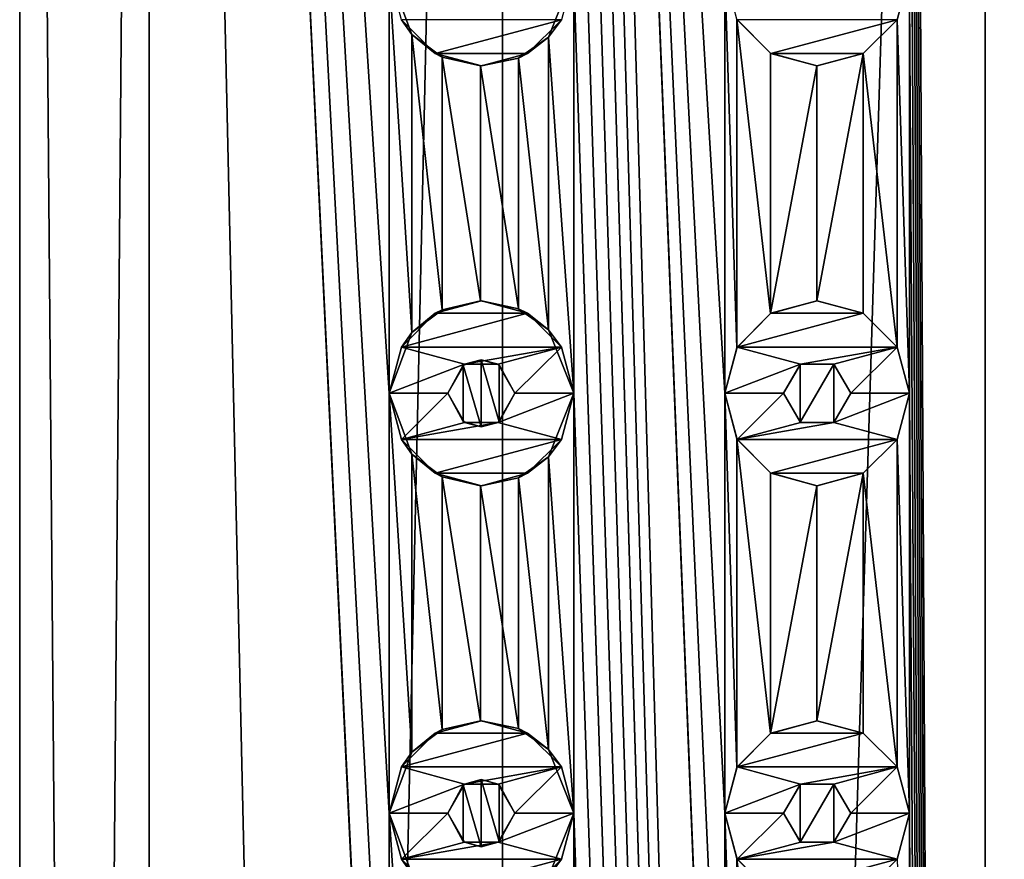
# Model space of a CAD drawing. Header units: millimetres. Extents: x -175 to 175, y 0 to 204.
# Tile 126 of 138: x -12 to 0, y 154 to 164. Entities that reach past the tile are written whole.
import ezdxf

# ---------------------------------------------------------------- set-up
doc = ezdxf.new("R2010")
doc.units = ezdxf.units.MM
doc.header["$LTSCALE"] = 65.185185
for name, color, linetype in [('112', 7, 'CONTINUOUS'), ('113', 7, 'CONTINUOUS'), ('117', 7, 'CONTINUOUS'), ('118', 7, 'CONTINUOUS'), ('119', 7, 'CONTINUOUS'), ('120', 7, 'CONTINUOUS'), ('121', 7, 'CONTINUOUS'), ('122', 7, 'CONTINUOUS'), ('123', 7, 'CONTINUOUS'), ('124', 7, 'CONTINUOUS'), ('125', 7, 'CONTINUOUS'), ('126', 7, 'CONTINUOUS'), ('212', 7, 'CONTINUOUS'), ('213', 7, 'CONTINUOUS'), ('217', 7, 'CONTINUOUS'), ('218', 7, 'CONTINUOUS'), ('219', 7, 'CONTINUOUS'), ('220', 7, 'CONTINUOUS'), ('221', 7, 'CONTINUOUS'), ('222', 7, 'CONTINUOUS'), ('223', 7, 'CONTINUOUS'), ('224', 7, 'CONTINUOUS'), ('225', 7, 'CONTINUOUS'), ('226', 7, 'CONTINUOUS'), ('263', 7, 'CONTINUOUS'), ('264', 7, 'CONTINUOUS'), ('273', 7, 'CONTINUOUS'), ('274', 7, 'CONTINUOUS'), ('32', 7, 'CONTINUOUS'), ('33', 7, 'CONTINUOUS')]:
    doc.layers.add(name, color=color, linetype=linetype)

msp = doc.modelspace()

# ---------------------------------------------------------------- linework, layer by layer
at = {"layer": '112', "linetype": 'CONTINUOUS'}
for points in [[(-2.55, 163.547, 12.5), (-1.047, 163.95, 12.5), (-2.953, 163.95, 12.5), (-2.55, 163.547, 12.5)], [(-1.45, 163.547, 12.5), (-1.047, 163.95, 12.5), (-2.55, 163.547, 12.5), (-1.45, 163.547, 12.5)], [(-2, 163.4, 12.5), (-1.45, 163.547, 12.5), (-2.55, 163.547, 12.5), (-2, 163.4, 12.5)]]:
    msp.add_3dface(points, dxfattribs=at)
at = {"layer": '113', "linetype": 'CONTINUOUS'}
for points in [[(-1.048, 163.95, 11.452), (-0.9, 164.5, 11.465), (-1.047, 163.95, 12.5), (-1.048, 163.95, 11.452)], [(-2.957, 163.958, 11.113), (-2.557, 163.551, 11.212), (-2.953, 163.95, 12.5), (-2.957, 163.958, 11.113)], [(-2.557, 163.551, 11.212), (-2.55, 163.547, 12.5), (-2.953, 163.95, 12.5), (-2.557, 163.551, 11.212)], [(-1.45, 163.547, 11.408), (-1.048, 163.95, 11.452), (-1.45, 163.547, 12.5), (-1.45, 163.547, 11.408)], [(-1.048, 163.95, 11.452), (-1.047, 163.95, 12.5), (-1.45, 163.547, 12.5), (-1.048, 163.95, 11.452)], [(-2.557, 163.551, 11.212), (-2.002, 163.4, 11.324), (-2.55, 163.547, 12.5), (-2.557, 163.551, 11.212)], [(-2.002, 163.4, 11.324), (-2, 163.4, 12.5), (-2.55, 163.547, 12.5), (-2.002, 163.4, 11.324)], [(-2.002, 163.4, 11.324), (-1.45, 163.547, 11.408), (-2, 163.4, 12.5), (-2.002, 163.4, 11.324)], [(-1.45, 163.547, 11.408), (-1.45, 163.547, 12.5), (-2, 163.4, 12.5), (-1.45, 163.547, 11.408)]]:
    msp.add_3dface(points, dxfattribs=at)
at = {"layer": '117', "linetype": 'CONTINUOUS'}
for points in [[(-2, 160.6, 12.5), (-2.55, 160.453, 12.5), (-1.45, 160.453, 12.5), (-2, 160.6, 12.5)], [(-2.55, 160.453, 12.5), (-2.953, 160.05, 12.5), (-1.45, 160.453, 12.5), (-2.55, 160.453, 12.5)], [(-1.45, 160.453, 12.5), (-2.953, 160.05, 12.5), (-1.047, 160.05, 12.5), (-1.45, 160.453, 12.5)], [(-2.953, 160.05, 12.5), (-3.1, 159.5, 12.5), (-2.2, 159.846, 12.5), (-2.953, 160.05, 12.5)], [(-1.047, 160.05, 12.5), (-2.953, 160.05, 12.5), (-2.2, 159.846, 12.5), (-1.047, 160.05, 12.5)], [(-1.8, 159.846, 12.5), (-1.047, 160.05, 12.5), (-2.2, 159.846, 12.5), (-1.8, 159.846, 12.5)], [(-1.6, 159.5, 12.5), (-1.047, 160.05, 12.5), (-1.8, 159.846, 12.5), (-1.6, 159.5, 12.5)], [(-0.9, 159.5, 12.5), (-1.047, 160.05, 12.5), (-1.6, 159.5, 12.5), (-0.9, 159.5, 12.5)], [(-3.1, 159.5, 12.5), (-2.4, 159.5, 12.5), (-2.2, 159.846, 12.5), (-3.1, 159.5, 12.5)], [(-3.1, 159.5, 12.5), (-2.953, 158.95, 12.5), (-2.4, 159.5, 12.5), (-3.1, 159.5, 12.5)], [(-2.4, 159.5, 12.5), (-2.953, 158.95, 12.5), (-2.2, 159.154, 12.5), (-2.4, 159.5, 12.5)], [(-1.047, 158.95, 12.5), (-0.9, 159.5, 12.5), (-1.8, 159.154, 12.5), (-1.047, 158.95, 12.5)], [(-1.8, 159.154, 12.5), (-0.9, 159.5, 12.5), (-1.6, 159.5, 12.5), (-1.8, 159.154, 12.5)], [(-2.953, 158.95, 12.5), (-1.047, 158.95, 12.5), (-1.8, 159.154, 12.5), (-2.953, 158.95, 12.5)], [(-2.2, 159.154, 12.5), (-2.953, 158.95, 12.5), (-1.8, 159.154, 12.5), (-2.2, 159.154, 12.5)], [(-2.55, 158.547, 12.5), (-1.047, 158.95, 12.5), (-2.953, 158.95, 12.5), (-2.55, 158.547, 12.5)], [(-1.45, 158.547, 12.5), (-1.047, 158.95, 12.5), (-2.55, 158.547, 12.5), (-1.45, 158.547, 12.5)], [(-2, 158.4, 12.5), (-1.45, 158.547, 12.5), (-2.55, 158.547, 12.5), (-2, 158.4, 12.5)]]:
    msp.add_3dface(points, dxfattribs=at)
at = {"layer": '118', "linetype": 'CONTINUOUS'}
for points in [[(-3.1, 159.5, 11.074), (-2.957, 158.958, 11.113), (-3.1, 159.5, 12.5), (-3.1, 159.5, 11.074)], [(-3.1, 159.5, 12.5), (-2.957, 158.958, 11.113), (-2.953, 158.95, 12.5), (-3.1, 159.5, 12.5)], [(-1.048, 158.95, 11.452), (-0.9, 159.5, 11.465), (-1.047, 158.95, 12.5), (-1.048, 158.95, 11.452)], [(-0.9, 159.5, 11.465), (-0.9, 159.5, 12.5), (-1.047, 158.95, 12.5), (-0.9, 159.5, 11.465)], [(-2.957, 158.958, 11.113), (-2.557, 158.551, 11.212), (-2.953, 158.95, 12.5), (-2.957, 158.958, 11.113)], [(-2.557, 158.551, 11.212), (-2.55, 158.547, 12.5), (-2.953, 158.95, 12.5), (-2.557, 158.551, 11.212)], [(-1.45, 158.547, 11.408), (-1.048, 158.95, 11.452), (-1.45, 158.547, 12.5), (-1.45, 158.547, 11.408)], [(-1.048, 158.95, 11.452), (-1.047, 158.95, 12.5), (-1.45, 158.547, 12.5), (-1.048, 158.95, 11.452)], [(-2.557, 158.551, 11.212), (-2.002, 158.4, 11.324), (-2.55, 158.547, 12.5), (-2.557, 158.551, 11.212)], [(-2.002, 158.4, 11.324), (-2, 158.4, 12.5), (-2.55, 158.547, 12.5), (-2.002, 158.4, 11.324)], [(-2.002, 158.4, 11.324), (-1.45, 158.547, 11.408), (-2, 158.4, 12.5), (-2.002, 158.4, 11.324)], [(-1.45, 158.547, 11.408), (-1.45, 158.547, 12.5), (-2, 158.4, 12.5), (-1.45, 158.547, 11.408)]]:
    msp.add_3dface(points, dxfattribs=at)
at = {"layer": '119', "linetype": 'CONTINUOUS'}
for points in [[(-2.002, 160.6, 11.324), (-2.557, 160.449, 11.212), (-2.55, 160.453, 12.5), (-2.002, 160.6, 11.324)], [(-2.002, 160.6, 11.324), (-2.55, 160.453, 12.5), (-2, 160.6, 12.5), (-2.002, 160.6, 11.324)], [(-1.45, 160.453, 11.408), (-2.002, 160.6, 11.324), (-2, 160.6, 12.5), (-1.45, 160.453, 11.408)], [(-1.45, 160.453, 11.408), (-2, 160.6, 12.5), (-1.45, 160.453, 12.5), (-1.45, 160.453, 11.408)], [(-2.557, 160.449, 11.212), (-2.957, 160.042, 11.113), (-2.953, 160.05, 12.5), (-2.557, 160.449, 11.212)], [(-2.557, 160.449, 11.212), (-2.953, 160.05, 12.5), (-2.55, 160.453, 12.5), (-2.557, 160.449, 11.212)], [(-1.048, 160.05, 11.452), (-1.45, 160.453, 11.408), (-1.45, 160.453, 12.5), (-1.048, 160.05, 11.452)], [(-1.048, 160.05, 11.452), (-1.45, 160.453, 12.5), (-1.047, 160.05, 12.5), (-1.048, 160.05, 11.452)], [(-2.957, 160.042, 11.113), (-3.1, 159.5, 11.074), (-2.953, 160.05, 12.5), (-2.957, 160.042, 11.113)], [(-3.1, 159.5, 11.074), (-3.1, 159.5, 12.5), (-2.953, 160.05, 12.5), (-3.1, 159.5, 11.074)], [(-0.9, 159.5, 11.465), (-1.048, 160.05, 11.452), (-0.9, 159.5, 12.5), (-0.9, 159.5, 11.465)], [(-1.048, 160.05, 11.452), (-1.047, 160.05, 12.5), (-0.9, 159.5, 12.5), (-1.048, 160.05, 11.452)]]:
    msp.add_3dface(points, dxfattribs=at)
at = {"layer": '120', "linetype": 'CONTINUOUS'}
for points in [[(-2.2, 159.846, 12.5), (-2.4, 159.5, 12.5), (-2.202, 159.845, 11.287), (-2.2, 159.846, 12.5)], [(-2.4, 159.5, 12.5), (-2.4, 159.5, 11.247), (-2.202, 159.845, 11.287), (-2.4, 159.5, 12.5)], [(-1.799, 159.846, 11.358), (-2.2, 159.846, 12.5), (-2.202, 159.845, 11.287), (-1.799, 159.846, 11.358)], [(-1.8, 159.846, 12.5), (-2.2, 159.846, 12.5), (-1.799, 159.846, 11.358), (-1.8, 159.846, 12.5)], [(-1.6, 159.5, 12.5), (-1.8, 159.846, 12.5), (-1.6, 159.5, 11.388), (-1.6, 159.5, 12.5)], [(-1.6, 159.5, 11.388), (-1.8, 159.846, 12.5), (-1.799, 159.846, 11.358), (-1.6, 159.5, 11.388)]]:
    msp.add_3dface(points, dxfattribs=at)
at = {"layer": '121', "linetype": 'CONTINUOUS'}
for points in [[(-2.4, 159.5, 12.5), (-2.2, 159.154, 12.5), (-2.4, 159.5, 11.247), (-2.4, 159.5, 12.5)], [(-2.4, 159.5, 11.247), (-2.2, 159.154, 12.5), (-2.202, 159.155, 11.287), (-2.4, 159.5, 11.247)], [(-1.8, 159.154, 12.5), (-1.6, 159.5, 12.5), (-1.799, 159.154, 11.358), (-1.8, 159.154, 12.5)], [(-1.6, 159.5, 12.5), (-1.6, 159.5, 11.388), (-1.799, 159.154, 11.358), (-1.6, 159.5, 12.5)], [(-2.2, 159.154, 12.5), (-1.8, 159.154, 12.5), (-2.202, 159.155, 11.287), (-2.2, 159.154, 12.5)], [(-2.202, 159.155, 11.287), (-1.8, 159.154, 12.5), (-1.799, 159.154, 11.358), (-2.202, 159.155, 11.287)]]:
    msp.add_3dface(points, dxfattribs=at)
at = {"layer": '122', "linetype": 'CONTINUOUS'}
for points in [[(-2, 155.6, 12.5), (-2.55, 155.453, 12.5), (-1.45, 155.453, 12.5), (-2, 155.6, 12.5)], [(-2.55, 155.453, 12.5), (-2.953, 155.05, 12.5), (-1.45, 155.453, 12.5), (-2.55, 155.453, 12.5)], [(-1.45, 155.453, 12.5), (-2.953, 155.05, 12.5), (-1.047, 155.05, 12.5), (-1.45, 155.453, 12.5)], [(-2.953, 155.05, 12.5), (-3.1, 154.5, 12.5), (-2.2, 154.846, 12.5), (-2.953, 155.05, 12.5)], [(-1.047, 155.05, 12.5), (-2.953, 155.05, 12.5), (-2.2, 154.846, 12.5), (-1.047, 155.05, 12.5)], [(-1.8, 154.846, 12.5), (-1.047, 155.05, 12.5), (-2.2, 154.846, 12.5), (-1.8, 154.846, 12.5)], [(-1.6, 154.5, 12.5), (-1.047, 155.05, 12.5), (-1.8, 154.846, 12.5), (-1.6, 154.5, 12.5)], [(-0.9, 154.5, 12.5), (-1.047, 155.05, 12.5), (-1.6, 154.5, 12.5), (-0.9, 154.5, 12.5)], [(-3.1, 154.5, 12.5), (-2.4, 154.5, 12.5), (-2.2, 154.846, 12.5), (-3.1, 154.5, 12.5)], [(-3.1, 154.5, 12.5), (-2.953, 153.95, 12.5), (-2.4, 154.5, 12.5), (-3.1, 154.5, 12.5)], [(-2.4, 154.5, 12.5), (-2.953, 153.95, 12.5), (-2.2, 154.154, 12.5), (-2.4, 154.5, 12.5)], [(-1.047, 153.95, 12.5), (-0.9, 154.5, 12.5), (-1.8, 154.154, 12.5), (-1.047, 153.95, 12.5)], [(-1.8, 154.154, 12.5), (-0.9, 154.5, 12.5), (-1.6, 154.5, 12.5), (-1.8, 154.154, 12.5)], [(-2.953, 153.95, 12.5), (-1.047, 153.95, 12.5), (-1.8, 154.154, 12.5), (-2.953, 153.95, 12.5)], [(-2.2, 154.154, 12.5), (-2.953, 153.95, 12.5), (-1.8, 154.154, 12.5), (-2.2, 154.154, 12.5)], [(-2.55, 153.547, 12.5), (-1.047, 153.95, 12.5), (-2.953, 153.95, 12.5), (-2.55, 153.547, 12.5)], [(-1.45, 153.547, 12.5), (-1.047, 153.95, 12.5), (-2.55, 153.547, 12.5), (-1.45, 153.547, 12.5)]]:
    msp.add_3dface(points, dxfattribs=at)
at = {"layer": '123', "linetype": 'CONTINUOUS'}
for points in [[(-3.1, 154.5, 11.074), (-2.957, 153.958, 11.113), (-3.1, 154.5, 12.5), (-3.1, 154.5, 11.074)], [(-3.1, 154.5, 12.5), (-2.957, 153.958, 11.113), (-2.953, 153.95, 12.5), (-3.1, 154.5, 12.5)], [(-1.048, 153.95, 11.452), (-0.9, 154.5, 11.465), (-1.047, 153.95, 12.5), (-1.048, 153.95, 11.452)], [(-0.9, 154.5, 11.465), (-0.9, 154.5, 12.5), (-1.047, 153.95, 12.5), (-0.9, 154.5, 11.465)], [(-2.957, 153.958, 11.113), (-2.557, 153.551, 11.212), (-2.953, 153.95, 12.5), (-2.957, 153.958, 11.113)], [(-2.557, 153.551, 11.212), (-2.55, 153.547, 12.5), (-2.953, 153.95, 12.5), (-2.557, 153.551, 11.212)], [(-1.048, 153.95, 11.452), (-1.047, 153.95, 12.5), (-1.45, 153.547, 12.5), (-1.048, 153.95, 11.452)]]:
    msp.add_3dface(points, dxfattribs=at)
at = {"layer": '124', "linetype": 'CONTINUOUS'}
for points in [[(-2.002, 155.6, 11.324), (-2.557, 155.449, 11.212), (-2.55, 155.453, 12.5), (-2.002, 155.6, 11.324)], [(-2.002, 155.6, 11.324), (-2.55, 155.453, 12.5), (-2, 155.6, 12.5), (-2.002, 155.6, 11.324)], [(-1.45, 155.453, 11.408), (-2.002, 155.6, 11.324), (-2, 155.6, 12.5), (-1.45, 155.453, 11.408)], [(-1.45, 155.453, 11.408), (-2, 155.6, 12.5), (-1.45, 155.453, 12.5), (-1.45, 155.453, 11.408)], [(-2.557, 155.449, 11.212), (-2.957, 155.042, 11.113), (-2.953, 155.05, 12.5), (-2.557, 155.449, 11.212)], [(-2.557, 155.449, 11.212), (-2.953, 155.05, 12.5), (-2.55, 155.453, 12.5), (-2.557, 155.449, 11.212)], [(-1.048, 155.05, 11.452), (-1.45, 155.453, 11.408), (-1.45, 155.453, 12.5), (-1.048, 155.05, 11.452)], [(-1.048, 155.05, 11.452), (-1.45, 155.453, 12.5), (-1.047, 155.05, 12.5), (-1.048, 155.05, 11.452)], [(-2.957, 155.042, 11.113), (-3.1, 154.5, 11.074), (-2.953, 155.05, 12.5), (-2.957, 155.042, 11.113)], [(-3.1, 154.5, 11.074), (-3.1, 154.5, 12.5), (-2.953, 155.05, 12.5), (-3.1, 154.5, 11.074)], [(-0.9, 154.5, 11.465), (-1.048, 155.05, 11.452), (-0.9, 154.5, 12.5), (-0.9, 154.5, 11.465)], [(-1.048, 155.05, 11.452), (-1.047, 155.05, 12.5), (-0.9, 154.5, 12.5), (-1.048, 155.05, 11.452)]]:
    msp.add_3dface(points, dxfattribs=at)
at = {"layer": '125', "linetype": 'CONTINUOUS'}
for points in [[(-2.2, 154.846, 12.5), (-2.4, 154.5, 12.5), (-2.202, 154.845, 11.287), (-2.2, 154.846, 12.5)], [(-2.4, 154.5, 12.5), (-2.4, 154.5, 11.247), (-2.202, 154.845, 11.287), (-2.4, 154.5, 12.5)], [(-1.799, 154.846, 11.358), (-2.2, 154.846, 12.5), (-2.202, 154.845, 11.287), (-1.799, 154.846, 11.358)], [(-1.8, 154.846, 12.5), (-2.2, 154.846, 12.5), (-1.799, 154.846, 11.358), (-1.8, 154.846, 12.5)], [(-1.6, 154.5, 12.5), (-1.8, 154.846, 12.5), (-1.6, 154.5, 11.388), (-1.6, 154.5, 12.5)], [(-1.6, 154.5, 11.388), (-1.8, 154.846, 12.5), (-1.799, 154.846, 11.358), (-1.6, 154.5, 11.388)]]:
    msp.add_3dface(points, dxfattribs=at)
at = {"layer": '126', "linetype": 'CONTINUOUS'}
for points in [[(-2.4, 154.5, 12.5), (-2.2, 154.154, 12.5), (-2.4, 154.5, 11.247), (-2.4, 154.5, 12.5)], [(-2.4, 154.5, 11.247), (-2.2, 154.154, 12.5), (-2.202, 154.155, 11.287), (-2.4, 154.5, 11.247)], [(-1.8, 154.154, 12.5), (-1.6, 154.5, 12.5), (-1.799, 154.154, 11.358), (-1.8, 154.154, 12.5)], [(-1.6, 154.5, 12.5), (-1.6, 154.5, 11.388), (-1.799, 154.154, 11.358), (-1.6, 154.5, 12.5)], [(-2.2, 154.154, 12.5), (-1.8, 154.154, 12.5), (-2.202, 154.155, 11.287), (-2.2, 154.154, 12.5)], [(-2.202, 154.155, 11.287), (-1.8, 154.154, 12.5), (-1.799, 154.154, 11.358), (-2.202, 154.155, 11.287)]]:
    msp.add_3dface(points, dxfattribs=at)
at = {"layer": '212', "linetype": 'CONTINUOUS'}
for points in [[(-6.55, 163.547, 11), (-5.047, 163.95, 11), (-6.953, 163.95, 11), (-6.55, 163.547, 11)], [(-5.45, 163.547, 11), (-5.047, 163.95, 11), (-6.55, 163.547, 11), (-5.45, 163.547, 11)], [(-6, 163.4, 11), (-5.45, 163.547, 11), (-6.55, 163.547, 11), (-6, 163.4, 11)]]:
    msp.add_3dface(points, dxfattribs=at)
at = {"layer": '213', "linetype": 'CONTINUOUS'}
for points in [[(-7.1, 164.5, 9.047), (-6.828, 163.775, 9.254), (-7.1, 164.5, 11), (-7.1, 164.5, 9.047)], [(-7.1, 164.5, 11), (-6.828, 163.775, 9.254), (-6.953, 163.95, 11), (-7.1, 164.5, 11)], [(-5.202, 163.743, 10.256), (-4.9, 164.5, 10.404), (-5.047, 163.95, 11), (-5.202, 163.743, 10.256)], [(-6.828, 163.775, 9.254), (-6.55, 163.547, 11), (-6.953, 163.95, 11), (-6.828, 163.775, 9.254)], [(-5.202, 163.743, 10.256), (-5.047, 163.95, 11), (-5.45, 163.547, 11), (-5.202, 163.743, 10.256)], [(-6.828, 163.775, 9.254), (-6.467, 163.504, 9.509), (-6.55, 163.547, 11), (-6.828, 163.775, 9.254)], [(-5.559, 163.492, 10.067), (-5.202, 163.743, 10.256), (-5.45, 163.547, 11), (-5.559, 163.492, 10.067)], [(-6.467, 163.504, 9.509), (-6.009, 163.4, 9.805), (-6.55, 163.547, 11), (-6.467, 163.504, 9.509)], [(-6.009, 163.4, 9.805), (-6, 163.4, 11), (-6.55, 163.547, 11), (-6.009, 163.4, 9.805)], [(-5.559, 163.492, 10.067), (-5.45, 163.547, 11), (-6, 163.4, 11), (-5.559, 163.492, 10.067)], [(-6.009, 163.4, 9.805), (-5.559, 163.492, 10.067), (-6, 163.4, 11), (-6.009, 163.4, 9.805)]]:
    msp.add_3dface(points, dxfattribs=at)
at = {"layer": '217', "linetype": 'CONTINUOUS'}
for points in [[(-6, 160.6, 11), (-6.55, 160.453, 11), (-5.45, 160.453, 11), (-6, 160.6, 11)], [(-6.55, 160.453, 11), (-6.953, 160.05, 11), (-5.45, 160.453, 11), (-6.55, 160.453, 11)], [(-5.45, 160.453, 11), (-6.953, 160.05, 11), (-5.047, 160.05, 11), (-5.45, 160.453, 11)], [(-6.953, 160.05, 11), (-7.1, 159.5, 11), (-6.2, 159.846, 11), (-6.953, 160.05, 11)], [(-5.047, 160.05, 11), (-6.953, 160.05, 11), (-6.2, 159.846, 11), (-5.047, 160.05, 11)], [(-5.8, 159.846, 11), (-5.047, 160.05, 11), (-6.2, 159.846, 11), (-5.8, 159.846, 11)], [(-5.6, 159.5, 11), (-5.047, 160.05, 11), (-5.8, 159.846, 11), (-5.6, 159.5, 11)], [(-4.9, 159.5, 11), (-5.047, 160.05, 11), (-5.6, 159.5, 11), (-4.9, 159.5, 11)], [(-7.1, 159.5, 11), (-6.4, 159.5, 11), (-6.2, 159.846, 11), (-7.1, 159.5, 11)], [(-7.1, 159.5, 11), (-6.953, 158.95, 11), (-6.4, 159.5, 11), (-7.1, 159.5, 11)], [(-6.4, 159.5, 11), (-6.953, 158.95, 11), (-6.2, 159.154, 11), (-6.4, 159.5, 11)], [(-5.047, 158.95, 11), (-4.9, 159.5, 11), (-5.8, 159.154, 11), (-5.047, 158.95, 11)], [(-5.8, 159.154, 11), (-4.9, 159.5, 11), (-5.6, 159.5, 11), (-5.8, 159.154, 11)], [(-6.953, 158.95, 11), (-5.047, 158.95, 11), (-5.8, 159.154, 11), (-6.953, 158.95, 11)], [(-6.2, 159.154, 11), (-6.953, 158.95, 11), (-5.8, 159.154, 11), (-6.2, 159.154, 11)], [(-6.55, 158.547, 11), (-5.047, 158.95, 11), (-6.953, 158.95, 11), (-6.55, 158.547, 11)], [(-5.45, 158.547, 11), (-5.047, 158.95, 11), (-6.55, 158.547, 11), (-5.45, 158.547, 11)], [(-6, 158.4, 11), (-5.45, 158.547, 11), (-6.55, 158.547, 11), (-6, 158.4, 11)]]:
    msp.add_3dface(points, dxfattribs=at)
at = {"layer": '218', "linetype": 'CONTINUOUS'}
for points in [[(-7.1, 159.5, 9.047), (-6.828, 158.775, 9.254), (-7.1, 159.5, 11), (-7.1, 159.5, 9.047)], [(-7.1, 159.5, 11), (-6.828, 158.775, 9.254), (-6.953, 158.95, 11), (-7.1, 159.5, 11)], [(-5.202, 158.743, 10.256), (-4.9, 159.5, 10.404), (-5.047, 158.95, 11), (-5.202, 158.743, 10.256)], [(-4.9, 159.5, 10.404), (-4.9, 159.5, 11), (-5.047, 158.95, 11), (-4.9, 159.5, 10.404)], [(-6.828, 158.775, 9.254), (-6.55, 158.547, 11), (-6.953, 158.95, 11), (-6.828, 158.775, 9.254)], [(-5.202, 158.743, 10.256), (-5.047, 158.95, 11), (-5.45, 158.547, 11), (-5.202, 158.743, 10.256)], [(-6.828, 158.775, 9.254), (-6.467, 158.504, 9.509), (-6.55, 158.547, 11), (-6.828, 158.775, 9.254)], [(-5.559, 158.492, 10.067), (-5.202, 158.743, 10.256), (-5.45, 158.547, 11), (-5.559, 158.492, 10.067)], [(-6.467, 158.504, 9.509), (-6.009, 158.4, 9.805), (-6.55, 158.547, 11), (-6.467, 158.504, 9.509)], [(-6.009, 158.4, 9.805), (-6, 158.4, 11), (-6.55, 158.547, 11), (-6.009, 158.4, 9.805)], [(-6.009, 158.4, 9.805), (-5.559, 158.492, 10.067), (-6, 158.4, 11), (-6.009, 158.4, 9.805)], [(-5.559, 158.492, 10.067), (-5.45, 158.547, 11), (-6, 158.4, 11), (-5.559, 158.492, 10.067)]]:
    msp.add_3dface(points, dxfattribs=at)
at = {"layer": '219', "linetype": 'CONTINUOUS'}
for points in [[(-6.468, 160.496, 9.509), (-6.55, 160.453, 11), (-6, 160.6, 11), (-6.468, 160.496, 9.509)], [(-6.009, 160.6, 9.805), (-6.468, 160.496, 9.509), (-6, 160.6, 11), (-6.009, 160.6, 9.805)], [(-5.559, 160.508, 10.067), (-6.009, 160.6, 9.805), (-6, 160.6, 11), (-5.559, 160.508, 10.067)], [(-5.559, 160.508, 10.067), (-6, 160.6, 11), (-5.45, 160.453, 11), (-5.559, 160.508, 10.067)], [(-6.468, 160.496, 9.509), (-6.828, 160.225, 9.254), (-6.55, 160.453, 11), (-6.468, 160.496, 9.509)], [(-5.202, 160.257, 10.256), (-5.559, 160.508, 10.067), (-5.45, 160.453, 11), (-5.202, 160.257, 10.256)], [(-6.828, 160.225, 9.254), (-6.953, 160.05, 11), (-6.55, 160.453, 11), (-6.828, 160.225, 9.254)], [(-5.202, 160.257, 10.256), (-5.45, 160.453, 11), (-5.047, 160.05, 11), (-5.202, 160.257, 10.256)], [(-4.9, 159.5, 10.404), (-5.202, 160.257, 10.256), (-4.9, 159.5, 11), (-4.9, 159.5, 10.404)], [(-5.202, 160.257, 10.256), (-5.047, 160.05, 11), (-4.9, 159.5, 11), (-5.202, 160.257, 10.256)], [(-6.828, 160.225, 9.254), (-7.1, 159.5, 9.047), (-6.953, 160.05, 11), (-6.828, 160.225, 9.254)], [(-7.1, 159.5, 9.047), (-7.1, 159.5, 11), (-6.953, 160.05, 11), (-7.1, 159.5, 9.047)]]:
    msp.add_3dface(points, dxfattribs=at)
at = {"layer": '220', "linetype": 'CONTINUOUS'}
for points in [[(-6.001, 159.9, 9.81), (-6.2, 159.846, 11), (-6.215, 159.837, 9.676), (-6.001, 159.9, 9.81)], [(-5.8, 159.846, 11), (-6.2, 159.846, 11), (-6.001, 159.9, 9.81), (-5.8, 159.846, 11)], [(-5.789, 159.84, 9.937), (-5.8, 159.846, 11), (-6.001, 159.9, 9.81), (-5.789, 159.84, 9.937)], [(-6.2, 159.846, 11), (-6.4, 159.5, 11), (-6.215, 159.837, 9.676), (-6.2, 159.846, 11)], [(-6.4, 159.5, 11), (-6.4, 159.5, 9.555), (-6.215, 159.837, 9.676), (-6.4, 159.5, 11)], [(-5.6, 159.5, 11), (-5.8, 159.846, 11), (-5.6, 159.5, 10.044), (-5.6, 159.5, 11)], [(-5.6, 159.5, 10.044), (-5.8, 159.846, 11), (-5.789, 159.84, 9.937), (-5.6, 159.5, 10.044)]]:
    msp.add_3dface(points, dxfattribs=at)
at = {"layer": '221', "linetype": 'CONTINUOUS'}
for points in [[(-6.4, 159.5, 11), (-6.2, 159.154, 11), (-6.4, 159.5, 9.555), (-6.4, 159.5, 11)], [(-6.4, 159.5, 9.555), (-6.2, 159.154, 11), (-6.215, 159.163, 9.676), (-6.4, 159.5, 9.555)], [(-5.8, 159.154, 11), (-5.6, 159.5, 11), (-5.789, 159.16, 9.937), (-5.8, 159.154, 11)], [(-5.6, 159.5, 11), (-5.6, 159.5, 10.044), (-5.789, 159.16, 9.937), (-5.6, 159.5, 11)], [(-6.215, 159.163, 9.676), (-6.2, 159.154, 11), (-6.001, 159.1, 9.81), (-6.215, 159.163, 9.676)], [(-6.2, 159.154, 11), (-5.8, 159.154, 11), (-6.001, 159.1, 9.81), (-6.2, 159.154, 11)], [(-6.001, 159.1, 9.81), (-5.8, 159.154, 11), (-5.789, 159.16, 9.937), (-6.001, 159.1, 9.81)]]:
    msp.add_3dface(points, dxfattribs=at)
at = {"layer": '222', "linetype": 'CONTINUOUS'}
for points in [[(-6, 155.6, 11), (-6.55, 155.453, 11), (-5.45, 155.453, 11), (-6, 155.6, 11)], [(-6.55, 155.453, 11), (-6.953, 155.05, 11), (-5.45, 155.453, 11), (-6.55, 155.453, 11)], [(-5.45, 155.453, 11), (-6.953, 155.05, 11), (-5.047, 155.05, 11), (-5.45, 155.453, 11)], [(-6.953, 155.05, 11), (-7.1, 154.5, 11), (-6.2, 154.846, 11), (-6.953, 155.05, 11)], [(-5.047, 155.05, 11), (-6.953, 155.05, 11), (-6.2, 154.846, 11), (-5.047, 155.05, 11)], [(-5.8, 154.846, 11), (-5.047, 155.05, 11), (-6.2, 154.846, 11), (-5.8, 154.846, 11)], [(-5.6, 154.5, 11), (-5.047, 155.05, 11), (-5.8, 154.846, 11), (-5.6, 154.5, 11)], [(-4.9, 154.5, 11), (-5.047, 155.05, 11), (-5.6, 154.5, 11), (-4.9, 154.5, 11)], [(-7.1, 154.5, 11), (-6.4, 154.5, 11), (-6.2, 154.846, 11), (-7.1, 154.5, 11)], [(-7.1, 154.5, 11), (-6.953, 153.95, 11), (-6.4, 154.5, 11), (-7.1, 154.5, 11)], [(-6.4, 154.5, 11), (-6.953, 153.95, 11), (-6.2, 154.154, 11), (-6.4, 154.5, 11)], [(-5.047, 153.95, 11), (-4.9, 154.5, 11), (-5.8, 154.154, 11), (-5.047, 153.95, 11)], [(-5.8, 154.154, 11), (-4.9, 154.5, 11), (-5.6, 154.5, 11), (-5.8, 154.154, 11)], [(-6.953, 153.95, 11), (-5.047, 153.95, 11), (-5.8, 154.154, 11), (-6.953, 153.95, 11)], [(-6.2, 154.154, 11), (-6.953, 153.95, 11), (-5.8, 154.154, 11), (-6.2, 154.154, 11)], [(-6.55, 153.547, 11), (-5.047, 153.95, 11), (-6.953, 153.95, 11), (-6.55, 153.547, 11)], [(-5.45, 153.547, 11), (-5.047, 153.95, 11), (-6.55, 153.547, 11), (-5.45, 153.547, 11)]]:
    msp.add_3dface(points, dxfattribs=at)
at = {"layer": '223', "linetype": 'CONTINUOUS'}
for points in [[(-7.1, 154.5, 9.047), (-6.828, 153.775, 9.254), (-7.1, 154.5, 11), (-7.1, 154.5, 9.047)], [(-7.1, 154.5, 11), (-6.828, 153.775, 9.254), (-6.953, 153.95, 11), (-7.1, 154.5, 11)], [(-5.202, 153.743, 10.256), (-4.9, 154.5, 10.404), (-5.047, 153.95, 11), (-5.202, 153.743, 10.256)], [(-4.9, 154.5, 10.404), (-4.9, 154.5, 11), (-5.047, 153.95, 11), (-4.9, 154.5, 10.404)], [(-6.828, 153.775, 9.254), (-6.55, 153.547, 11), (-6.953, 153.95, 11), (-6.828, 153.775, 9.254)], [(-5.202, 153.743, 10.256), (-5.047, 153.95, 11), (-5.45, 153.547, 11), (-5.202, 153.743, 10.256)]]:
    msp.add_3dface(points, dxfattribs=at)
at = {"layer": '224', "linetype": 'CONTINUOUS'}
for points in [[(-6.468, 155.496, 9.509), (-6.55, 155.453, 11), (-6, 155.6, 11), (-6.468, 155.496, 9.509)], [(-6.009, 155.6, 9.805), (-6.468, 155.496, 9.509), (-6, 155.6, 11), (-6.009, 155.6, 9.805)], [(-5.559, 155.508, 10.067), (-6.009, 155.6, 9.805), (-6, 155.6, 11), (-5.559, 155.508, 10.067)], [(-5.559, 155.508, 10.067), (-6, 155.6, 11), (-5.45, 155.453, 11), (-5.559, 155.508, 10.067)], [(-6.828, 155.225, 9.254), (-6.953, 155.05, 11), (-6.55, 155.453, 11), (-6.828, 155.225, 9.254)], [(-6.468, 155.496, 9.509), (-6.828, 155.225, 9.254), (-6.55, 155.453, 11), (-6.468, 155.496, 9.509)], [(-5.202, 155.257, 10.256), (-5.559, 155.508, 10.067), (-5.45, 155.453, 11), (-5.202, 155.257, 10.256)], [(-5.202, 155.257, 10.256), (-5.45, 155.453, 11), (-5.047, 155.05, 11), (-5.202, 155.257, 10.256)], [(-6.828, 155.225, 9.254), (-7.1, 154.5, 9.047), (-6.953, 155.05, 11), (-6.828, 155.225, 9.254)], [(-4.9, 154.5, 10.404), (-5.202, 155.257, 10.256), (-4.9, 154.5, 11), (-4.9, 154.5, 10.404)], [(-5.202, 155.257, 10.256), (-5.047, 155.05, 11), (-4.9, 154.5, 11), (-5.202, 155.257, 10.256)], [(-7.1, 154.5, 9.047), (-7.1, 154.5, 11), (-6.953, 155.05, 11), (-7.1, 154.5, 9.047)]]:
    msp.add_3dface(points, dxfattribs=at)
at = {"layer": '225', "linetype": 'CONTINUOUS'}
for points in [[(-6.2, 154.846, 11), (-6.4, 154.5, 11), (-6.215, 154.837, 9.676), (-6.2, 154.846, 11)], [(-6.4, 154.5, 11), (-6.4, 154.5, 9.555), (-6.215, 154.837, 9.676), (-6.4, 154.5, 11)], [(-6.001, 154.9, 9.81), (-6.2, 154.846, 11), (-6.215, 154.837, 9.676), (-6.001, 154.9, 9.81)], [(-5.8, 154.846, 11), (-6.2, 154.846, 11), (-6.001, 154.9, 9.81), (-5.8, 154.846, 11)], [(-5.789, 154.84, 9.937), (-5.8, 154.846, 11), (-6.001, 154.9, 9.81), (-5.789, 154.84, 9.937)], [(-5.6, 154.5, 11), (-5.8, 154.846, 11), (-5.6, 154.5, 10.044), (-5.6, 154.5, 11)], [(-5.6, 154.5, 10.044), (-5.8, 154.846, 11), (-5.789, 154.84, 9.937), (-5.6, 154.5, 10.044)]]:
    msp.add_3dface(points, dxfattribs=at)
at = {"layer": '226', "linetype": 'CONTINUOUS'}
for points in [[(-6.4, 154.5, 11), (-6.2, 154.154, 11), (-6.4, 154.5, 9.555), (-6.4, 154.5, 11)], [(-6.4, 154.5, 9.555), (-6.2, 154.154, 11), (-6.215, 154.163, 9.676), (-6.4, 154.5, 9.555)], [(-5.8, 154.154, 11), (-5.6, 154.5, 11), (-5.789, 154.16, 9.937), (-5.8, 154.154, 11)], [(-5.6, 154.5, 11), (-5.6, 154.5, 10.044), (-5.789, 154.16, 9.937), (-5.6, 154.5, 11)], [(-6.215, 154.163, 9.676), (-6.2, 154.154, 11), (-6.001, 154.1, 9.81), (-6.215, 154.163, 9.676)], [(-6.2, 154.154, 11), (-5.8, 154.154, 11), (-6.001, 154.1, 9.81), (-6.2, 154.154, 11)], [(-6.001, 154.1, 9.81), (-5.8, 154.154, 11), (-5.789, 154.16, 9.937), (-6.001, 154.1, 9.81)]]:
    msp.add_3dface(points, dxfattribs=at)
at = {"layer": '263', "linetype": 'CONTINUOUS'}
for points in [[(-6.215, 154.837, 9.676), (-6.4, 154.5, 9.555), (-6.215, 154.163, 9.676), (-6.215, 154.837, 9.676)], [(-6.001, 154.9, 9.81), (-6.215, 154.837, 9.676), (-6.001, 154.1, 9.81), (-6.001, 154.9, 9.81)], [(-6.215, 154.837, 9.676), (-6.215, 154.163, 9.676), (-6.001, 154.1, 9.81), (-6.215, 154.837, 9.676)], [(-5.789, 154.84, 9.937), (-6.001, 154.9, 9.81), (-5.789, 154.16, 9.937), (-5.789, 154.84, 9.937)], [(-6.001, 154.9, 9.81), (-6.001, 154.1, 9.81), (-5.789, 154.16, 9.937), (-6.001, 154.9, 9.81)], [(-5.6, 154.5, 10.044), (-5.789, 154.84, 9.937), (-5.789, 154.16, 9.937), (-5.6, 154.5, 10.044)]]:
    msp.add_3dface(points, dxfattribs=at)
at = {"layer": '264', "linetype": 'CONTINUOUS'}
for points in [[(-6.001, 159.9, 9.81), (-6.215, 159.837, 9.676), (-6.001, 159.1, 9.81), (-6.001, 159.9, 9.81)], [(-5.789, 159.84, 9.937), (-6.001, 159.9, 9.81), (-5.789, 159.16, 9.937), (-5.789, 159.84, 9.937)], [(-6.001, 159.9, 9.81), (-6.001, 159.1, 9.81), (-5.789, 159.16, 9.937), (-6.001, 159.9, 9.81)], [(-6.215, 159.837, 9.676), (-6.4, 159.5, 9.555), (-6.215, 159.163, 9.676), (-6.215, 159.837, 9.676)], [(-6.215, 159.837, 9.676), (-6.215, 159.163, 9.676), (-6.001, 159.1, 9.81), (-6.215, 159.837, 9.676)], [(-5.6, 159.5, 10.044), (-5.789, 159.84, 9.937), (-5.789, 159.16, 9.937), (-5.6, 159.5, 10.044)]]:
    msp.add_3dface(points, dxfattribs=at)
at = {"layer": '273', "linetype": 'CONTINUOUS'}
for points in [[(-2.202, 154.845, 11.287), (-2.4, 154.5, 11.247), (-2.202, 154.155, 11.287), (-2.202, 154.845, 11.287)], [(-1.799, 154.846, 11.358), (-2.202, 154.845, 11.287), (-2.202, 154.155, 11.287), (-1.799, 154.846, 11.358)], [(-1.799, 154.846, 11.358), (-2.202, 154.155, 11.287), (-1.799, 154.154, 11.358), (-1.799, 154.846, 11.358)], [(-1.6, 154.5, 11.388), (-1.799, 154.846, 11.358), (-1.799, 154.154, 11.358), (-1.6, 154.5, 11.388)]]:
    msp.add_3dface(points, dxfattribs=at)
at = {"layer": '274', "linetype": 'CONTINUOUS'}
for points in [[(-2.202, 159.845, 11.287), (-2.4, 159.5, 11.247), (-2.202, 159.155, 11.287), (-2.202, 159.845, 11.287)], [(-1.799, 159.846, 11.358), (-2.202, 159.845, 11.287), (-2.202, 159.155, 11.287), (-1.799, 159.846, 11.358)], [(-1.799, 159.846, 11.358), (-2.202, 159.155, 11.287), (-1.799, 159.154, 11.358), (-1.799, 159.846, 11.358)], [(-1.6, 159.5, 11.388), (-1.799, 159.846, 11.358), (-1.799, 159.154, 11.358), (-1.6, 159.5, 11.388)]]:
    msp.add_3dface(points, dxfattribs=at)
at = {"layer": '32', "linetype": 'CONTINUOUS'}
for points in [[(-11.5, 17.5), (-9.959, 17.5, 5.75), (-11.5, 204), (-11.5, 17.5)], [(-11.5, 204), (-9.959, 17.5, 5.75), (-9.959, 204, 5.75), (-11.5, 204)], [(-9.959, 17.5, 5.75), (-5.75, 17.5, 9.959), (-9.959, 204, 5.75), (-9.959, 17.5, 5.75)], [(-9.959, 204, 5.75), (-5.75, 17.5, 9.959), (-7.1, 144.5, 9.047), (-9.959, 204, 5.75)], [(-7.1, 164.5, 9.047), (-9.959, 204, 5.75), (-7.1, 159.5, 9.047), (-7.1, 164.5, 9.047)], [(-7.1, 159.5, 9.047), (-9.959, 204, 5.75), (-7.1, 154.5, 9.047), (-7.1, 159.5, 9.047)], [(-7.1, 154.5, 9.047), (-9.959, 204, 5.75), (-7.1, 149.5, 9.047), (-7.1, 154.5, 9.047)], [(-7.1, 149.5, 9.047), (-9.959, 204, 5.75), (-7.1, 144.5, 9.047), (-7.1, 149.5, 9.047)], [(0, 17.5, 11.5), (0, 204, 11.5), (-0.9, 189.5, 11.465), (0, 17.5, 11.5)], [(0, 204, 11.5), (0, 17.5, 11.5), (0.9, 144.5, 11.465), (0, 204, 11.5)], [(0.9, 164.5, 11.465), (0, 204, 11.5), (0.9, 159.5, 11.465), (0.9, 164.5, 11.465)], [(0.9, 159.5, 11.465), (0, 204, 11.5), (0.9, 154.5, 11.465), (0.9, 159.5, 11.465)], [(0.9, 154.5, 11.465), (0, 204, 11.5), (0.9, 149.5, 11.465), (0.9, 154.5, 11.465)], [(0.9, 149.5, 11.465), (0, 204, 11.5), (0.9, 144.5, 11.465), (0.9, 149.5, 11.465)], [(0, 17.5, 11.5), (-3.1, 144.5, 11.074), (-4.9, 189.5, 10.404), (0, 17.5, 11.5)], [(0, 17.5, 11.5), (-4.9, 189.5, 10.404), (-4.9, 184.5, 10.404), (0, 17.5, 11.5)], [(-3.1, 159.5, 11.074), (-3.1, 164.5, 11.074), (-4.9, 189.5, 10.404), (-3.1, 159.5, 11.074)], [(-3.1, 154.5, 11.074), (-3.1, 159.5, 11.074), (-4.9, 189.5, 10.404), (-3.1, 154.5, 11.074)], [(-3.1, 149.5, 11.074), (-3.1, 154.5, 11.074), (-4.9, 189.5, 10.404), (-3.1, 149.5, 11.074)], [(-3.1, 144.5, 11.074), (-3.1, 149.5, 11.074), (-4.9, 189.5, 10.404), (-3.1, 144.5, 11.074)], [(0, 17.5, 11.5), (-0.9, 189.5, 11.465), (-0.9, 184.5, 11.465), (0, 17.5, 11.5)], [(0, 17.5, 11.5), (-4.9, 184.5, 10.404), (-4.9, 179.5, 10.404), (0, 17.5, 11.5)], [(0, 17.5, 11.5), (-0.9, 184.5, 11.465), (-0.9, 179.5, 11.465), (0, 17.5, 11.5)], [(0, 17.5, 11.5), (-4.9, 179.5, 10.404), (-4.9, 174.5, 10.404), (0, 17.5, 11.5)], [(0, 17.5, 11.5), (-0.9, 179.5, 11.465), (-0.9, 174.5, 11.465), (0, 17.5, 11.5)], [(0, 17.5, 11.5), (-4.9, 174.5, 10.404), (-4.9, 169.5, 10.404), (0, 17.5, 11.5)], [(0, 17.5, 11.5), (-0.9, 174.5, 11.465), (-0.9, 169.5, 11.465), (0, 17.5, 11.5)], [(0, 17.5, 11.5), (-4.9, 169.5, 10.404), (-4.9, 164.5, 10.404), (0, 17.5, 11.5)], [(0, 17.5, 11.5), (-0.9, 169.5, 11.465), (-0.9, 164.5, 11.465), (0, 17.5, 11.5)], [(-6.828, 163.775, 9.254), (-7.1, 164.5, 9.047), (-6.828, 160.225, 9.254), (-6.828, 163.775, 9.254)], [(-7.1, 164.5, 9.047), (-7.1, 159.5, 9.047), (-6.828, 160.225, 9.254), (-7.1, 164.5, 9.047)], [(-4.9, 164.5, 10.404), (-5.202, 163.743, 10.256), (-4.9, 159.5, 10.404), (-4.9, 164.5, 10.404)], [(0, 17.5, 11.5), (-4.9, 164.5, 10.404), (-4.9, 159.5, 10.404), (0, 17.5, 11.5)], [(-2.957, 163.958, 11.113), (-3.1, 164.5, 11.074), (-2.957, 160.042, 11.113), (-2.957, 163.958, 11.113)], [(-3.1, 164.5, 11.074), (-3.1, 159.5, 11.074), (-2.957, 160.042, 11.113), (-3.1, 164.5, 11.074)], [(-0.9, 164.5, 11.465), (-1.048, 163.95, 11.452), (-0.9, 159.5, 11.465), (-0.9, 164.5, 11.465)], [(0, 17.5, 11.5), (-0.9, 164.5, 11.465), (-0.9, 159.5, 11.465), (0, 17.5, 11.5)], [(-2.557, 163.551, 11.212), (-2.957, 163.958, 11.113), (-2.557, 160.449, 11.212), (-2.557, 163.551, 11.212)], [(-2.557, 160.449, 11.212), (-2.957, 163.958, 11.113), (-2.957, 160.042, 11.113), (-2.557, 160.449, 11.212)], [(-1.048, 163.95, 11.452), (-1.45, 163.547, 11.408), (-1.048, 160.05, 11.452), (-1.048, 163.95, 11.452)], [(-0.9, 159.5, 11.465), (-1.048, 163.95, 11.452), (-1.048, 160.05, 11.452), (-0.9, 159.5, 11.465)], [(-6.467, 163.504, 9.509), (-6.828, 163.775, 9.254), (-6.468, 160.496, 9.509), (-6.467, 163.504, 9.509)], [(-6.468, 160.496, 9.509), (-6.828, 163.775, 9.254), (-6.828, 160.225, 9.254), (-6.468, 160.496, 9.509)], [(-5.202, 163.743, 10.256), (-5.559, 163.492, 10.067), (-5.202, 160.257, 10.256), (-5.202, 163.743, 10.256)], [(-4.9, 159.5, 10.404), (-5.202, 163.743, 10.256), (-5.202, 160.257, 10.256), (-4.9, 159.5, 10.404)], [(-2.002, 163.4, 11.324), (-2.557, 163.551, 11.212), (-2.557, 160.449, 11.212), (-2.002, 163.4, 11.324)], [(-1.45, 163.547, 11.408), (-2.002, 163.4, 11.324), (-2.002, 160.6, 11.324), (-1.45, 163.547, 11.408)], [(-1.45, 160.453, 11.408), (-1.45, 163.547, 11.408), (-2.002, 160.6, 11.324), (-1.45, 160.453, 11.408)], [(-1.048, 160.05, 11.452), (-1.45, 163.547, 11.408), (-1.45, 160.453, 11.408), (-1.048, 160.05, 11.452)], [(-6.009, 160.6, 9.805), (-6.467, 163.504, 9.509), (-6.468, 160.496, 9.509), (-6.009, 160.6, 9.805)], [(-6.009, 163.4, 9.805), (-6.467, 163.504, 9.509), (-6.009, 160.6, 9.805), (-6.009, 163.4, 9.805)], [(-5.559, 163.492, 10.067), (-6.009, 163.4, 9.805), (-5.559, 160.508, 10.067), (-5.559, 163.492, 10.067)], [(-5.559, 160.508, 10.067), (-6.009, 163.4, 9.805), (-6.009, 160.6, 9.805), (-5.559, 160.508, 10.067)], [(-5.202, 160.257, 10.256), (-5.559, 163.492, 10.067), (-5.559, 160.508, 10.067), (-5.202, 160.257, 10.256)], [(-2.002, 160.6, 11.324), (-2.002, 163.4, 11.324), (-2.557, 160.449, 11.212), (-2.002, 160.6, 11.324)], [(-6.828, 158.775, 9.254), (-7.1, 159.5, 9.047), (-6.828, 155.225, 9.254), (-6.828, 158.775, 9.254)], [(-7.1, 159.5, 9.047), (-7.1, 154.5, 9.047), (-6.828, 155.225, 9.254), (-7.1, 159.5, 9.047)], [(-4.9, 159.5, 10.404), (-5.202, 158.743, 10.256), (-4.9, 154.5, 10.404), (-4.9, 159.5, 10.404)], [(0, 17.5, 11.5), (-4.9, 159.5, 10.404), (-4.9, 154.5, 10.404), (0, 17.5, 11.5)], [(-2.957, 158.958, 11.113), (-3.1, 159.5, 11.074), (-2.957, 155.042, 11.113), (-2.957, 158.958, 11.113)], [(-3.1, 159.5, 11.074), (-3.1, 154.5, 11.074), (-2.957, 155.042, 11.113), (-3.1, 159.5, 11.074)], [(-0.9, 159.5, 11.465), (-1.048, 158.95, 11.452), (-0.9, 154.5, 11.465), (-0.9, 159.5, 11.465)], [(0, 17.5, 11.5), (-0.9, 159.5, 11.465), (-0.9, 154.5, 11.465), (0, 17.5, 11.5)], [(-2.557, 158.551, 11.212), (-2.957, 158.958, 11.113), (-2.557, 155.449, 11.212), (-2.557, 158.551, 11.212)], [(-2.557, 155.449, 11.212), (-2.957, 158.958, 11.113), (-2.957, 155.042, 11.113), (-2.557, 155.449, 11.212)], [(-1.048, 158.95, 11.452), (-1.45, 158.547, 11.408), (-1.048, 155.05, 11.452), (-1.048, 158.95, 11.452)], [(-0.9, 154.5, 11.465), (-1.048, 158.95, 11.452), (-1.048, 155.05, 11.452), (-0.9, 154.5, 11.465)], [(-6.467, 158.504, 9.509), (-6.828, 158.775, 9.254), (-6.468, 155.496, 9.509), (-6.467, 158.504, 9.509)], [(-6.468, 155.496, 9.509), (-6.828, 158.775, 9.254), (-6.828, 155.225, 9.254), (-6.468, 155.496, 9.509)], [(-5.202, 158.743, 10.256), (-5.559, 158.492, 10.067), (-5.202, 155.257, 10.256), (-5.202, 158.743, 10.256)], [(-4.9, 154.5, 10.404), (-5.202, 158.743, 10.256), (-5.202, 155.257, 10.256), (-4.9, 154.5, 10.404)], [(-6.009, 155.6, 9.805), (-6.467, 158.504, 9.509), (-6.468, 155.496, 9.509), (-6.009, 155.6, 9.805)], [(-6.009, 158.4, 9.805), (-6.467, 158.504, 9.509), (-6.009, 155.6, 9.805), (-6.009, 158.4, 9.805)], [(-5.559, 158.492, 10.067), (-6.009, 158.4, 9.805), (-5.559, 155.508, 10.067), (-5.559, 158.492, 10.067)], [(-5.202, 155.257, 10.256), (-5.559, 158.492, 10.067), (-5.559, 155.508, 10.067), (-5.202, 155.257, 10.256)], [(-2.002, 158.4, 11.324), (-2.557, 158.551, 11.212), (-2.557, 155.449, 11.212), (-2.002, 158.4, 11.324)], [(-1.45, 158.547, 11.408), (-2.002, 158.4, 11.324), (-2.002, 155.6, 11.324), (-1.45, 158.547, 11.408)], [(-1.45, 155.453, 11.408), (-1.45, 158.547, 11.408), (-2.002, 155.6, 11.324), (-1.45, 155.453, 11.408)], [(-1.048, 155.05, 11.452), (-1.45, 158.547, 11.408), (-1.45, 155.453, 11.408), (-1.048, 155.05, 11.452)], [(-5.559, 155.508, 10.067), (-6.009, 158.4, 9.805), (-6.009, 155.6, 9.805), (-5.559, 155.508, 10.067)], [(-2.002, 155.6, 11.324), (-2.002, 158.4, 11.324), (-2.557, 155.449, 11.212), (-2.002, 155.6, 11.324)], [(-6.828, 153.775, 9.254), (-7.1, 154.5, 9.047), (-6.828, 150.225, 9.254), (-6.828, 153.775, 9.254)], [(-7.1, 154.5, 9.047), (-7.1, 149.5, 9.047), (-6.828, 150.225, 9.254), (-7.1, 154.5, 9.047)], [(-4.9, 154.5, 10.404), (-5.202, 153.743, 10.256), (-4.9, 149.5, 10.404), (-4.9, 154.5, 10.404)], [(0, 17.5, 11.5), (-4.9, 154.5, 10.404), (-4.9, 149.5, 10.404), (0, 17.5, 11.5)], [(-2.957, 153.958, 11.113), (-3.1, 154.5, 11.074), (-2.957, 150.042, 11.113), (-2.957, 153.958, 11.113)], [(-3.1, 154.5, 11.074), (-3.1, 149.5, 11.074), (-2.957, 150.042, 11.113), (-3.1, 154.5, 11.074)], [(-0.9, 154.5, 11.465), (-1.048, 153.95, 11.452), (-0.9, 149.5, 11.465), (-0.9, 154.5, 11.465)], [(0, 17.5, 11.5), (-0.9, 154.5, 11.465), (-0.9, 149.5, 11.465), (0, 17.5, 11.5)], [(-2.557, 153.551, 11.212), (-2.957, 153.958, 11.113), (-2.557, 150.449, 11.212), (-2.557, 153.551, 11.212)], [(-2.557, 150.449, 11.212), (-2.957, 153.958, 11.113), (-2.957, 150.042, 11.113), (-2.557, 150.449, 11.212)]]:
    msp.add_3dface(points, dxfattribs=at)
at = {"layer": '33', "linetype": 'CONTINUOUS'}
for points in [[(-9.959, 17.5, -5.75), (-11.5, 17.5), (-9.959, 204, -5.75), (-9.959, 17.5, -5.75)], [(-11.5, 17.5), (-11.5, 204), (-9.959, 204, -5.75), (-11.5, 17.5)], [(-5.75, 17.5, -9.959), (-9.959, 17.5, -5.75), (-5.75, 204, -9.959), (-5.75, 17.5, -9.959)], [(-5.75, 204, -9.959), (-9.959, 17.5, -5.75), (-9.959, 204, -5.75), (-5.75, 204, -9.959)], [(0, 17.5, -11.5), (-5.75, 17.5, -9.959), (0, 204, -11.5), (0, 17.5, -11.5)], [(0, 204, -11.5), (-5.75, 17.5, -9.959), (-5.75, 204, -9.959), (0, 204, -11.5)], [(5.75, 17.5, -9.959), (0, 17.5, -11.5), (5.75, 204, -9.959), (5.75, 17.5, -9.959)], [(5.75, 204, -9.959), (0, 17.5, -11.5), (0, 204, -11.5), (5.75, 204, -9.959)]]:
    msp.add_3dface(points, dxfattribs=at)

doc.saveas('drawing.dxf')
